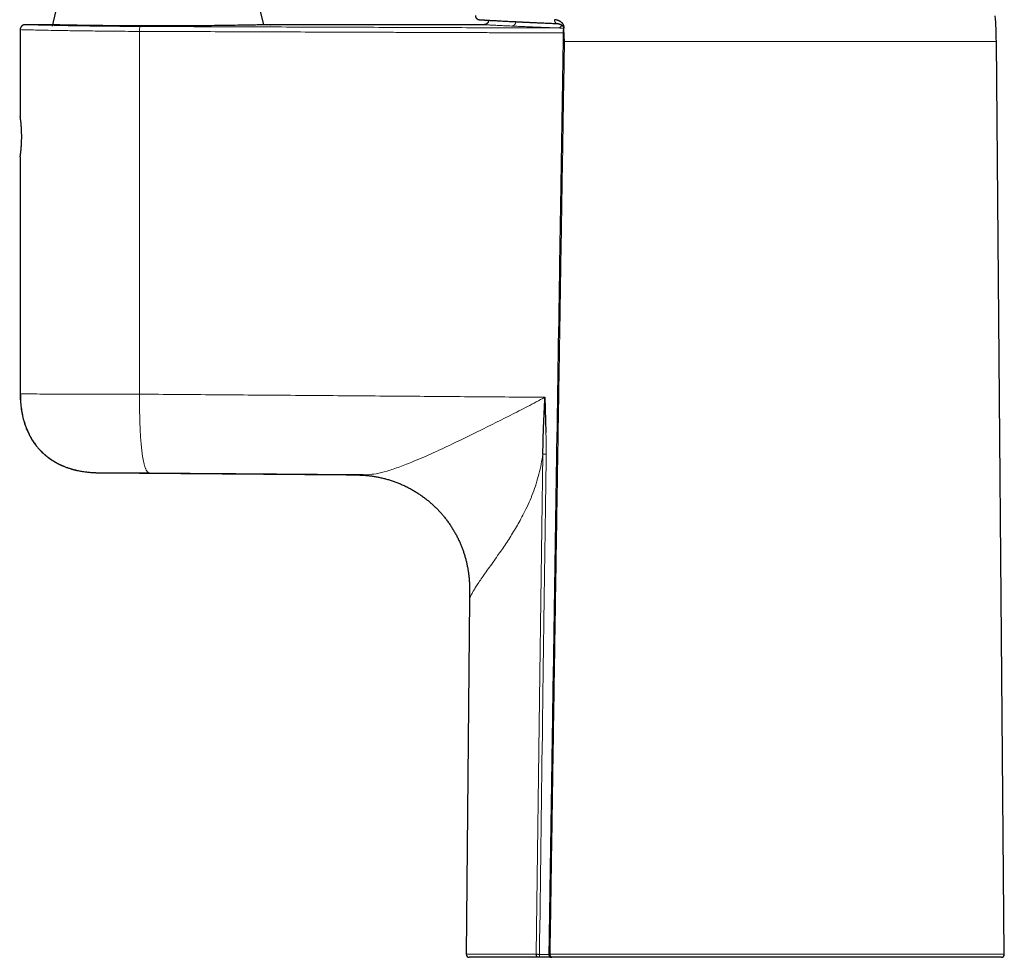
# Model space of a CAD drawing. Header units: millimetres. Extents: x 8 to 819, y 12 to 828.
# Tile 39 of 42: x 558 to 658, y 490 to 585. Entities that reach past the tile are written whole.
import ezdxf

# ---------------------------------------------------------------- set-up
doc = ezdxf.new("R2010")
doc.units = ezdxf.units.MM

msp = doc.modelspace()

# ---------------------------------------------------------------- linework, layer by layer
at = {"color": 7, "linetype": 'Continuous', "lineweight": 30}
for p, q in [((561.965, 587.987), (561.215, 584.787)), ((582.684, 584.923), (581.965, 587.987)), ((560.57, 584.937), (558.466, 584.937)), ((605.03, 584.937), (583.349, 584.937)), ((557.965, 584.437), (557.965, 575.637)), ((657.866, 490.59), (657.057, 583.23)), ((557.965, 571.537), (557.965, 547.468)), ((557.965, 547.468), (558.015, 547.467)), ((611.23, 547.121), (611.337, 543.537)), ((565.542, 539.476), (565.896, 539.468)), ((565.896, 539.468), (591.052, 539.248)), ((591.052, 539.248), (591.425, 539.245)), ((603.56, 526.637), (603.246, 490.59)), ((610.57, 490.287), (603.546, 490.287)), ((611.928, 490.287), (610.706, 490.287)), ((657.566, 490.287), (611.965, 490.287))]:
    msp.add_line(p, q, dxfattribs=at)
at = {"color": 252, "linetype": 'Continuous', "lineweight": 0}
for p, q in [((570.081, 584.258), (570.081, 547.44)), ((657.057, 583.23), (613.218, 583.23)), ((558.015, 547.467), (557.965, 547.468)), ((603.246, 490.59), (610.355, 490.59)), ((610.678, 490.587), (611.637, 490.587)), ((611.758, 490.59), (657.866, 490.59))]:
    msp.add_line(p, q, dxfattribs=at)
at = {"color": 252, "linetype": 'Continuous', "lineweight": 0, "flags": 128}
for points in [[(612.2, 585.446), (612.201, 585.404), (612.206, 585.363), (612.213, 585.322), (612.224, 585.283), (612.237, 585.247), (612.253, 585.212), (612.271, 585.18), (612.292, 585.151), (612.315, 585.126), (612.339, 585.104), (612.365, 585.086), (612.392, 585.072), (612.421, 585.062), (612.45, 585.057), (612.459, 585.056)], [(610.355, 490.59), (610.73, 519.009), (611.023, 541.338)], [(611.758, 490.59), (611.759, 490.553), (611.764, 490.518), (611.771, 490.483), (611.781, 490.449), (611.794, 490.418), (611.81, 490.389), (611.827, 490.363), (611.847, 490.341), (611.868, 490.322), (611.891, 490.307), (611.915, 490.296), (611.94, 490.289), (611.965, 490.287)]]:
    msp.add_lwpolyline(points, dxfattribs=at)
at = {"color": 7, "linetype": 'Continuous', "lineweight": 30, "flags": 128}
msp.add_lwpolyline([(613.109, 584.604), (613.105, 584.578), (613.102, 584.551)], dxfattribs=at)
at = {"color": 7, "linetype": 'Continuous', "lineweight": 30}
for centre, radius, start, end in [((617.059, 582.881), 40, 0.5, 4.24408), ((603.546, 490.587), 0.3, 179.5, 270), ((657.566, 490.587), 0.3, 270, 0.5)]:
    msp.add_arc(centre, radius, start, end, dxfattribs=at)
at = {"color": 252, "linetype": 'Continuous', "lineweight": 0}
for centre, radius, start, end in [((571.12, 584.373), 1.045, 158.36575, 186.29816), ((607.81, 585.273), 0.474, 273.77654, 356.45445), ((612.557, 584.988), 0.388, 278.81339, 347.65001), ((613.19, 584.846), 0.256, 251.46921, 264.1904)]:
    msp.add_arc(centre, radius, start, end, dxfattribs=at)
at = {"color": 7, "linetype": 'Continuous', "lineweight": 30}
for points, knots in [([(604.184, 585.873), (604.184, 585.854), (604.182, 585.817), (604.19, 585.764), (604.203, 585.715), (604.222, 585.669), (604.245, 585.628), (604.271, 585.592), (604.303, 585.556), (604.344, 585.521), (604.392, 585.491), (604.441, 585.469), (604.49, 585.453), (604.527, 585.448), (604.546, 585.446)], [0, 0, 0, 0, 0.091933, 0.179381, 0.260614, 0.334225, 0.418733, 0.487001, 0.551426, 0.649519, 0.748557, 0.822374, 0.906804, 1, 1, 1, 1]), ([(558.465, 584.937), (558.445, 584.937), (558.406, 584.935), (558.351, 584.925), (558.301, 584.91), (558.257, 584.892), (558.219, 584.873), (558.189, 584.854), (558.163, 584.836), (558.136, 584.814), (558.103, 584.783), (558.065, 584.739), (558.031, 584.687), (558.003, 584.63), (557.982, 584.571), (557.968, 584.506), (557.966, 584.46), (557.965, 584.437)], [0, 0, 0, 0, 0.0764397, 0.1486421, 0.2154935, 0.2760843, 0.3297194, 0.3759047, 0.414315, 0.4499648, 0.5098785, 0.5842131, 0.6722443, 0.7464536, 0.826658, 0.911654, 1, 1, 1, 1]), ([(583.349, 584.937), (583.354, 584.937), (583.383, 584.938), (583.241, 584.935), (582.915, 584.928), (582.392, 584.916), (581.695, 584.903), (580.831, 584.887), (579.817, 584.87), (578.662, 584.854), (577.388, 584.839), (576.03, 584.826), (574.613, 584.816), (573.158, 584.811), (571.683, 584.809), (570.205, 584.813), (568.748, 584.82), (567.34, 584.831), (566.017, 584.844), (564.804, 584.86), (563.71, 584.876), (562.753, 584.893), (561.949, 584.908), (561.308, 584.921), (560.85, 584.931), (560.628, 584.936), (560.55, 584.938), (560.569, 584.937), (560.57, 584.937)], [0, 0, 0, 0, 0.007891, 0.049277, 0.091426, 0.1336, 0.175093, 0.216649, 0.258092, 0.299575, 0.341821, 0.383825, 0.42517, 0.466557, 0.507882, 0.549253, 0.591367, 0.633562, 0.674974, 0.716314, 0.757767, 0.799133, 0.841136, 0.883347, 0.924841, 0.966367, 0.997541, 1, 1, 1, 1]), ([(604.546, 585.445), (604.547, 585.445), (604.548, 585.445), (604.557, 585.445), (604.569, 585.444), (604.586, 585.443), (604.605, 585.442), (604.627, 585.441), (604.652, 585.439), (604.678, 585.438), (604.706, 585.436), (604.735, 585.434), (604.765, 585.433), (604.796, 585.431), (604.828, 585.429), (604.859, 585.427), (604.89, 585.425), (604.92, 585.424), (604.949, 585.422), (604.978, 585.42), (605.007, 585.419), (605.037, 585.417), (605.067, 585.415), (605.099, 585.414), (605.152, 585.411), (605.228, 585.406), (605.338, 585.4), (605.465, 585.393), (605.608, 585.385), (605.763, 585.376), (605.928, 585.367), (606.103, 585.358), (606.289, 585.348), (606.493, 585.337), (606.715, 585.325), (606.958, 585.312), (607.213, 585.299), (607.46, 585.286), (607.694, 585.274), (607.908, 585.263), (608.123, 585.252), (608.292, 585.244), (608.415, 585.238), (608.491, 585.234), (608.566, 585.23), (608.643, 585.226), (608.724, 585.222), (608.811, 585.218), (608.907, 585.214), (609.013, 585.208), (609.129, 585.203), (609.256, 585.197), (609.394, 585.19), (609.541, 585.183), (609.7, 585.176), (609.869, 585.168), (610.049, 585.16), (610.241, 585.151), (610.444, 585.142), (610.66, 585.132), (610.889, 585.122), (611.126, 585.112), (611.371, 585.101), (611.624, 585.091), (611.89, 585.079), (612.168, 585.068), (612.361, 585.06), (612.459, 585.056)], [0, 0, 0, 0, 0.017384, 0.034222, 0.050506, 0.066231, 0.08139, 0.095725, 0.109506, 0.122732, 0.135399, 0.147747, 0.15951, 0.170687, 0.181276, 0.191279, 0.200693, 0.20952, 0.21776, 0.225444, 0.233011, 0.240606, 0.248226, 0.255873, 0.263547, 0.284793, 0.306251, 0.331408, 0.356827, 0.382279, 0.407734, 0.433204, 0.4587, 0.48423, 0.5127, 0.54117, 0.569629, 0.598066, 0.619972, 0.641249, 0.661895, 0.681912, 0.688892, 0.695793, 0.702613, 0.709356, 0.71643, 0.724133, 0.732464, 0.741424, 0.751484, 0.762234, 0.773673, 0.785802, 0.798619, 0.812126, 0.826322, 0.841206, 0.856778, 0.873039, 0.889987, 0.907622, 0.924878, 0.942744, 0.96122, 0.980306, 1, 1, 1, 1]), ([(605.527, 585.387), (605.524, 585.368), (605.52, 585.332), (605.505, 585.281), (605.488, 585.235), (605.466, 585.192), (605.442, 585.153), (605.416, 585.119), (605.389, 585.089), (605.357, 585.059), (605.315, 585.025), (605.265, 584.995), (605.212, 584.97), (605.156, 584.952), (605.094, 584.94), (605.051, 584.938), (605.03, 584.937)], [0, 0, 0, 0, 0.077242, 0.14984, 0.216794, 0.277298, 0.346896, 0.403009, 0.450278, 0.509789, 0.583638, 0.671202, 0.745181, 0.825389, 0.910761, 1, 1, 1, 1]), ([(613.164, 584.592), (613.168, 584.614), (613.174, 584.658), (613.172, 584.724), (613.164, 584.784), (613.151, 584.831), (613.139, 584.867), (613.128, 584.894), (613.117, 584.918), (613.106, 584.94), (613.095, 584.96), (613.084, 584.978), (613.063, 585.013), (613.028, 585.061), (612.977, 585.118), (612.924, 585.168), (612.871, 585.212), (612.813, 585.252), (612.75, 585.292), (612.678, 585.329), (612.599, 585.363), (612.515, 585.392), (612.431, 585.415), (612.349, 585.431), (612.273, 585.441), (612.224, 585.444), (612.2, 585.446)], [0, 0, 0, 0, 0.038656, 0.075389, 0.110388, 0.143585, 0.161604, 0.178818, 0.195151, 0.210536, 0.224917, 0.238265, 0.250554, 0.303057, 0.354633, 0.404882, 0.453419, 0.499974, 0.556202, 0.616645, 0.681296, 0.750109, 0.819134, 0.883872, 0.94419, 1, 1, 1, 1]), ([(612.459, 585.056), (612.474, 585.055), (612.502, 585.054), (612.538, 585.05), (612.565, 585.047), (612.588, 585.043), (612.606, 585.04), (612.625, 585.036), (612.646, 585.031), (612.667, 585.026), (612.687, 585.021), (612.707, 585.015), (612.73, 585.007), (612.757, 584.998), (612.783, 584.988), (612.806, 584.978), (612.826, 584.969), (612.843, 584.961), (612.864, 584.949), (612.889, 584.936), (612.914, 584.92), (612.939, 584.903), (612.964, 584.884), (612.989, 584.863), (613.01, 584.843), (613.029, 584.823), (613.045, 584.804), (613.061, 584.783), (613.074, 584.763), (613.083, 584.746), (613.088, 584.736), (613.093, 584.726), (613.098, 584.712), (613.104, 584.694), (613.109, 584.67), (613.113, 584.639), (613.11, 584.616), (613.109, 584.604)], [0, 0, 0, 0, 0.0515356, 0.0951172, 0.1300124, 0.1557425, 0.1800686, 0.2009516, 0.2268854, 0.2571873, 0.2829766, 0.3027028, 0.3330384, 0.370671, 0.405413, 0.4362128, 0.4617453, 0.4815899, 0.5044695, 0.5482305, 0.5824888, 0.6131847, 0.6572307, 0.6935037, 0.729659, 0.7605407, 0.7889871, 0.8183607, 0.8533029, 0.869596, 0.8828119, 0.8931956, 0.9057608, 0.9235324, 0.9451112, 0.9700959, 1, 1, 1, 1]), ([(613.102, 584.551), (613.102, 584.545), (613.098, 584.348), (613.092, 583.966), (613.083, 583.409), (613.074, 582.866), (613.066, 582.339), (613.058, 581.829), (613.05, 581.335), (613.042, 580.854), (613.034, 580.383), (613.027, 579.922), (613.02, 579.472), (613.013, 579.035), (613.006, 578.612), (612.999, 578.202), (612.993, 577.806), (612.987, 577.424), (612.981, 577.055), (612.975, 576.7), (612.969, 576.358), (612.964, 576.03), (612.959, 575.715), (612.954, 575.415), (612.95, 575.135), (612.946, 574.875), (612.942, 574.634), (612.938, 574.401), (612.934, 574.17), (612.931, 573.939), (612.923, 573.469), (612.912, 572.758), (612.896, 571.802), (612.881, 570.837), (612.865, 569.862), (612.849, 568.878), (612.782, 564.681), (612.62, 554.492), (612.339, 536.592), (612.099, 521.12), (611.956, 511.749), (611.932, 510.203), (611.922, 509.55), (611.912, 508.902), (611.902, 508.222), (611.891, 507.515), (611.88, 506.784), (611.869, 506.068), (611.858, 505.369), (611.848, 504.686), (611.84, 504.166), (611.834, 503.803), (611.831, 503.587), (611.827, 503.359), (611.824, 503.118), (611.82, 502.865), (611.816, 502.605), (611.812, 502.339), (611.808, 502.066), (611.803, 501.783), (611.799, 501.488), (611.794, 501.17), (611.789, 500.827), (611.783, 500.459), (611.777, 500.078), (611.771, 499.682), (611.765, 499.273), (611.759, 498.85), (611.752, 498.413), (611.745, 497.962), (611.738, 497.498), (611.731, 497.02), (611.724, 496.528), (611.716, 496.023), (611.708, 495.503), (611.7, 494.97), (611.692, 494.423), (611.683, 493.854), (611.674, 493.26), (611.665, 492.643), (611.655, 492.011), (611.645, 491.364), (611.638, 490.889), (611.634, 490.63), (611.634, 490.593)], [0, 0, 0, 0, 0.000213, 0.006283, 0.012208, 0.01799, 0.023627, 0.029024, 0.034281, 0.0394, 0.04438, 0.049318, 0.054111, 0.05876, 0.063264, 0.067624, 0.071839, 0.075909, 0.079834, 0.083615, 0.087251, 0.090743, 0.09409, 0.097292, 0.100349, 0.103025, 0.105579, 0.108035, 0.110488, 0.112946, 0.115412, 0.125481, 0.135653, 0.145929, 0.156308, 0.166791, 0.177336, 0.290327, 0.492095, 0.748891, 0.784324, 0.791285, 0.798245, 0.805177, 0.811994, 0.819951, 0.827738, 0.835352, 0.842796, 0.850068, 0.857169, 0.859367, 0.861662, 0.864089, 0.866648, 0.869339, 0.872162, 0.874946, 0.877847, 0.880865, 0.884001, 0.887254, 0.891025, 0.894941, 0.899004, 0.903213, 0.907569, 0.912071, 0.91672, 0.921515, 0.926456, 0.931544, 0.936778, 0.942159, 0.947686, 0.95336, 0.95918, 0.965147, 0.971554, 0.978123, 0.984852, 0.991742, 0.998792, 1, 1, 1, 1]), ([(613.103, 584.551), (613.103, 584.551), (613.103, 584.551), (613.112, 584.549), (613.129, 584.547), (613.147, 584.546), (613.155, 584.545)], [0, 0, 0, 0, 0.185138, 0.461986, 0.734617, 1, 1, 1, 1]), ([(613.155, 584.545), (613.157, 584.553), (613.16, 584.569), (613.163, 584.585), (613.164, 584.592)], [0, 0, 0, 0, 0.56, 1, 1, 1, 1]), ([(613.218, 583.23), (613.204, 583.475), (613.18, 583.914), (613.163, 584.352), (613.155, 584.545)], [0, 0, 0, 0, 0.560001, 1, 1, 1, 1]), ([(557.965, 571.537), (557.966, 571.538), (557.966, 571.54), (557.968, 571.556), (557.971, 571.576), (557.974, 571.594), (557.975, 571.605), (557.977, 571.617), (557.979, 571.63), (557.981, 571.644), (557.983, 571.66), (557.985, 571.676), (557.988, 571.698), (557.992, 571.728), (557.998, 571.77), (558.004, 571.821), (558.012, 571.882), (558.021, 571.954), (558.03, 572.039), (558.041, 572.136), (558.051, 572.239), (558.06, 572.343), (558.069, 572.443), (558.075, 572.522), (558.079, 572.578), (558.082, 572.613), (558.084, 572.647), (558.086, 572.681), (558.089, 572.712), (558.091, 572.743), (558.092, 572.773), (558.096, 572.844), (558.102, 572.957), (558.108, 573.116), (558.113, 573.274), (558.116, 573.431), (558.117, 573.583), (558.116, 573.731), (558.113, 573.876), (558.11, 574.007), (558.106, 574.121), (558.103, 574.194), (558.101, 574.244), (558.099, 574.27), (558.098, 574.295), (558.097, 574.321), (558.095, 574.346), (558.093, 574.393), (558.088, 574.466), (558.082, 574.565), (558.073, 574.675), (558.064, 574.793), (558.053, 574.916), (558.041, 575.031), (558.03, 575.133), (558.021, 575.217), (558.012, 575.289), (558.006, 575.339), (558.002, 575.371), (558, 575.391), (557.997, 575.409), (557.995, 575.425), (557.993, 575.441), (557.991, 575.455), (557.989, 575.468), (557.985, 575.498), (557.979, 575.54), (557.973, 575.585), (557.969, 575.616), (557.966, 575.632), (557.965, 575.639), (557.965, 575.637), (557.965, 575.637)], [0, 0, 0, 0, 0.02233, 0.045112, 0.068348, 0.075282, 0.082256, 0.08927, 0.096324, 0.103417, 0.11055, 0.117723, 0.124937, 0.138056, 0.152755, 0.169033, 0.18689, 0.206327, 0.227343, 0.249938, 0.272302, 0.293083, 0.312281, 0.329895, 0.336383, 0.342626, 0.348625, 0.354379, 0.35989, 0.365155, 0.370177, 0.374954, 0.401003, 0.426523, 0.451518, 0.47599, 0.499942, 0.522085, 0.54477, 0.568, 0.583633, 0.599505, 0.603702, 0.607916, 0.612146, 0.616392, 0.620655, 0.624934, 0.640028, 0.657413, 0.67709, 0.699059, 0.723319, 0.74987, 0.772183, 0.792926, 0.812099, 0.829701, 0.836188, 0.842432, 0.848433, 0.854192, 0.859709, 0.864984, 0.870016, 0.874805, 0.901025, 0.926628, 0.951618, 0.975998, 0.999769, 1, 1, 1, 1]), ([(557.965, 547.471), (557.969, 547.236), (557.977, 546.77), (558.044, 546.08), (558.153, 545.408), (558.309, 544.758), (558.509, 544.131), (558.684, 543.734), (558.771, 543.537)], [0, 0, 0, 0, 0.174169, 0.345344, 0.513431, 0.678452, 0.840552, 1, 1, 1, 1]), ([(557.977, 547.471), (557.978, 547.35), (557.98, 547.113), (557.996, 546.764), (558.022, 546.426), (558.058, 546.101), (558.102, 545.79), (558.154, 545.494), (558.213, 545.21), (558.278, 544.939), (558.35, 544.678), (558.427, 544.428), (558.51, 544.188), (558.597, 543.959), (558.687, 543.742), (558.78, 543.537), (558.874, 543.345), (558.969, 543.164), (559.065, 542.992), (559.171, 542.816), (559.286, 542.637), (559.41, 542.456), (559.533, 542.29), (559.652, 542.138), (559.771, 541.994), (559.893, 541.856), (560.036, 541.702), (560.204, 541.534), (560.399, 541.353), (560.603, 541.179), (560.818, 541.01), (561.038, 540.852), (561.262, 540.704), (561.49, 540.565), (561.727, 540.434), (561.97, 540.31), (562.218, 540.196), (562.48, 540.087), (562.753, 539.984), (563.037, 539.89), (563.316, 539.808), (563.581, 539.74), (563.832, 539.683), (564.072, 539.636), (564.313, 539.594), (564.557, 539.559), (564.79, 539.531), (565.01, 539.51), (565.21, 539.494), (565.365, 539.485), (565.475, 539.479), (565.543, 539.476), (565.61, 539.474), (565.672, 539.472), (565.73, 539.47), (565.784, 539.469), (565.824, 539.469), (565.845, 539.468), (565.851, 539.468)], [0, 0, 0, 0, 0.0282748, 0.0556367, 0.0820965, 0.1076669, 0.1323626, 0.1557818, 0.1783892, 0.200202, 0.2212377, 0.2418755, 0.2617442, 0.280862, 0.2992462, 0.3169132, 0.3335819, 0.3495877, 0.3649432, 0.3796602, 0.3978364, 0.414973, 0.4310869, 0.446192, 0.4605181, 0.4748848, 0.4893739, 0.509874, 0.5306413, 0.5516935, 0.573049, 0.5947274, 0.6152698, 0.6361274, 0.657317, 0.678855, 0.7003263, 0.7213196, 0.7454425, 0.7688873, 0.7916412, 0.8136894, 0.8331068, 0.8520734, 0.8711825, 0.8904932, 0.9100065, 0.9263839, 0.942229, 0.9573079, 0.9627624, 0.9681019, 0.9733044, 0.978593, 0.9842118, 0.990355, 0.9971631, 1, 1, 1, 1]), ([(611.022, 541.36), (611.036, 541.997), (611.063, 543.275), (611.143, 545.194), (611.201, 546.477), (611.23, 547.121)], [0, 0, 0, 0, 0.331898, 0.664657, 1, 1, 1, 1]), ([(558.771, 543.537), (558.814, 543.447), (558.901, 543.268), (559.046, 543.007), (559.199, 542.753), (559.363, 542.507), (559.536, 542.271), (559.717, 542.045), (559.907, 541.828), (560.106, 541.621), (560.315, 541.42), (560.534, 541.228), (560.764, 541.044), (561.002, 540.87), (561.249, 540.706), (561.504, 540.552), (561.766, 540.408), (562.036, 540.275), (562.313, 540.151), (562.597, 540.038), (562.887, 539.936), (563.184, 539.843), (563.486, 539.761), (563.793, 539.69), (564.049, 539.638), (564.203, 539.614), (564.252, 539.606)], [0, 0, 0, 0, 0.042649, 0.085041, 0.127206, 0.169179, 0.210997, 0.251954, 0.292838, 0.333685, 0.374536, 0.416266, 0.458081, 0.500022, 0.542128, 0.584434, 0.626975, 0.669783, 0.712885, 0.756307, 0.800069, 0.84419, 0.888685, 0.933563, 0.978832, 1, 1, 1, 1]), ([(591.403, 539.245), (591.458, 539.245), (591.568, 539.244), (591.715, 539.243), (591.844, 539.243), (591.955, 539.242), (592.027, 539.242), (592.064, 539.241)], [0, 0, 0, 0, 0.249689, 0.499927, 0.666508, 0.832843, 1, 1, 1, 1]), ([(591.846, 539.243), (591.979, 539.242), (592.243, 539.241), (592.64, 539.228), (593.034, 539.201), (593.425, 539.162), (593.811, 539.11), (594.196, 539.045), (594.581, 538.966), (594.965, 538.874), (595.349, 538.767), (595.728, 538.647), (596.103, 538.514), (596.474, 538.368), (596.839, 538.209), (597.198, 538.038), (597.551, 537.854), (597.898, 537.659), (598.237, 537.451), (598.57, 537.232), (598.895, 537.002), (599.211, 536.761), (599.511, 536.516), (599.794, 536.268), (600.06, 536.019), (600.319, 535.762), (600.569, 535.496), (600.811, 535.223), (601.05, 534.933), (601.287, 534.627), (601.52, 534.304), (601.741, 533.973), (601.951, 533.635), (602.149, 533.29), (602.336, 532.938), (602.505, 532.59), (602.658, 532.247), (602.796, 531.909), (602.923, 531.567), (603.039, 531.221), (603.144, 530.871), (603.238, 530.519), (603.32, 530.163), (603.391, 529.805), (603.451, 529.446), (603.499, 529.084), (603.536, 528.721), (603.56, 528.383), (603.572, 528.07), (603.571, 527.784), (603.567, 527.497), (603.565, 527.21), (603.563, 526.924), (603.561, 526.733), (603.56, 526.637)], [0, 0, 0, 0, 0.020461, 0.040937, 0.061412, 0.081521, 0.10163, 0.12174, 0.14185, 0.162371, 0.182892, 0.203412, 0.223931, 0.24445, 0.264968, 0.285487, 0.306006, 0.326526, 0.347046, 0.367566, 0.388086, 0.408606, 0.429124, 0.447932, 0.466739, 0.485545, 0.504351, 0.523158, 0.541965, 0.562484, 0.583004, 0.603524, 0.624044, 0.644564, 0.665084, 0.685603, 0.704412, 0.723222, 0.742031, 0.760841, 0.779652, 0.798463, 0.817274, 0.836084, 0.854894, 0.873703, 0.892512, 0.911327, 0.926105, 0.940877, 0.955653, 0.970435, 0.985218, 1, 1, 1, 1]), ([(610.57, 490.287), (610.542, 490.292), (610.484, 490.301), (610.412, 490.371), (610.363, 490.471), (610.358, 490.55), (610.355, 490.59)], [0, 0, 0, 0, 0.249999, 0.499999, 0.75, 1, 1, 1, 1]), ([(610.706, 490.287), (610.699, 490.287), (610.685, 490.287), (610.667, 490.287), (610.648, 490.287), (610.615, 490.287), (610.589, 490.287), (610.57, 490.287)], [0, 0, 0, 0, 0.137582, 0.279698, 0.421989, 0.5617, 1, 1, 1, 1]), ([(611.637, 490.592), (611.637, 490.58), (611.638, 490.557), (611.644, 490.515), (611.658, 490.473), (611.678, 490.434), (611.695, 490.407), (611.714, 490.384), (611.736, 490.362), (611.764, 490.34), (611.795, 490.321), (611.828, 490.306), (611.862, 490.296), (611.898, 490.289), (611.923, 490.288), (611.935, 490.287)], [0, 0, 0, 0, 0.072777, 0.143125, 0.272964, 0.349523, 0.416687, 0.474618, 0.53828, 0.613118, 0.698352, 0.768324, 0.842587, 0.920177, 1, 1, 1, 1]), ([(611.965, 490.287), (611.958, 490.287), (611.945, 490.287), (611.935, 490.287), (611.935, 490.287), (611.935, 490.287)], [0, 0, 0, 0, 0.486757, 0.973461, 1, 1, 1, 1])]:
    msp.add_open_spline(points, degree=3, knots=knots, dxfattribs=at)
at = {"color": 252, "linetype": 'Continuous', "lineweight": 0}
for points, knots in [([(558.466, 584.937), (558.466, 584.937), (558.393, 584.939), (558.645, 584.932), (559.258, 584.917), (560.316, 584.89), (561.741, 584.859), (563.493, 584.825), (565.528, 584.795), (567.761, 584.77), (569.354, 584.762), (570.148, 584.758)], [0, 0, 0, 0, 0.000218, 0.124378, 0.249846, 0.37549, 0.499989, 0.624469, 0.74962, 0.875097, 1, 1, 1, 1]), ([(570.148, 584.758), (571.467, 584.753), (574.103, 584.743), (578.06, 584.729), (582.019, 584.714), (585.979, 584.7), (589.942, 584.685), (593.83, 584.671), (597.645, 584.657), (601.385, 584.643), (605.127, 584.63), (608.871, 584.617), (611.368, 584.609), (612.616, 584.604)], [0, 0, 0, 0, 0.093354, 0.186699, 0.280037, 0.373369, 0.466698, 0.560024, 0.648016, 0.736008, 0.824002, 0.911999, 1, 1, 1, 1]), ([(607.841, 584.8), (607.727, 584.806), (607.5, 584.816), (607.185, 584.831), (606.89, 584.845), (606.617, 584.858), (606.365, 584.87), (606.134, 584.881), (605.924, 584.892), (605.736, 584.901), (605.569, 584.91), (605.425, 584.917), (605.303, 584.923), (605.203, 584.928), (605.125, 584.932), (605.07, 584.935), (605.036, 584.937), (605.032, 584.937), (605.03, 584.937)], [0, 0, 0, 0, 0.062746, 0.125327, 0.187796, 0.25021, 0.312624, 0.375092, 0.437671, 0.500414, 0.562959, 0.625372, 0.687707, 0.750019, 0.812363, 0.874793, 0.937363, 1, 1, 1, 1]), ([(605.527, 585.387), (605.527, 585.387), (605.519, 585.387), (605.55, 585.386), (605.59, 585.385), (605.642, 585.383), (605.651, 585.383)], [0, 0, 0, 0, 0.000624, 0.447569, 0.902578, 1, 1, 1, 1]), ([(612.616, 584.604), (612.462, 584.61), (612.155, 584.621), (611.71, 584.638), (611.278, 584.655), (610.859, 584.671), (610.454, 584.687), (610.062, 584.703), (609.693, 584.719), (609.348, 584.733), (609.023, 584.747), (608.71, 584.761), (608.409, 584.775), (608.117, 584.788), (607.933, 584.796), (607.841, 584.8)], [0, 0, 0, 0, 0.080528, 0.160785, 0.240822, 0.320689, 0.400438, 0.48012, 0.559787, 0.632848, 0.705978, 0.77922, 0.852611, 0.926191, 1, 1, 1, 1]), ([(570.081, 584.258), (569.703, 584.26), (568.876, 584.264), (567.563, 584.274), (566.242, 584.287), (564.959, 584.303), (563.901, 584.317), (562.971, 584.331), (562.173, 584.344), (561.215, 584.362), (560.215, 584.382), (559.308, 584.402), (558.558, 584.42), (558.106, 584.432), (557.913, 584.439), (557.966, 584.437), (557.966, 584.437)], [0, 0, 0, 0, 0.0572271, 0.1248985, 0.2030107, 0.2684629, 0.3397891, 0.3906167, 0.4440564, 0.500108, 0.5984069, 0.6907086, 0.7770117, 0.8951376, 0.9997843, 1, 1, 1, 1]), ([(613.094, 584.103), (613.091, 584.103), (612.847, 584.104), (612.358, 584.105), (611.623, 584.108), (610.876, 584.11), (610.121, 584.113), (609.358, 584.116), (608.588, 584.118), (607.807, 584.121), (607.007, 584.124), (606.19, 584.127), (605.356, 584.13), (604.509, 584.133), (603.649, 584.136), (602.777, 584.139), (601.893, 584.142), (600.996, 584.145), (600.087, 584.148), (599.166, 584.152), (598.232, 584.155), (597.286, 584.158), (596.328, 584.162), (595.357, 584.165), (594.42, 584.169), (593.517, 584.172), (592.798, 584.175), (592.343, 584.176), (592.154, 584.177), (592.086, 584.177), (592.018, 584.177), (591.952, 584.178), (591.737, 584.178), (590.849, 584.182), (588.701, 584.19), (585.443, 584.202), (581.599, 584.216), (577.758, 584.23), (573.918, 584.244), (571.36, 584.253), (570.081, 584.258)], [0, 0, 0, 0, 0.000236, 0.016993, 0.034038, 0.051372, 0.068994, 0.086581, 0.104447, 0.122591, 0.141012, 0.160097, 0.17947, 0.199134, 0.219086, 0.239329, 0.25986, 0.280682, 0.301792, 0.323193, 0.344883, 0.366862, 0.389131, 0.411689, 0.434537, 0.454473, 0.474625, 0.484635, 0.486212, 0.487792, 0.489372, 0.490953, 0.492435, 0.50438, 0.552857, 0.642286, 0.731714, 0.821143, 0.910571, 1, 1, 1, 1]), ([(613.102, 584.551), (613.023, 584.565), (612.861, 584.595), (612.699, 584.601), (612.616, 584.604)], [0, 0, 0, 0, 0.490483, 1, 1, 1, 1]), ([(613.218, 583.23), (613.2, 582.071), (613.162, 579.75), (613.105, 576.261), (613.048, 572.76), (612.991, 569.246), (612.934, 565.719), (612.877, 562.18), (612.82, 558.627), (612.762, 555.006), (612.704, 551.314), (612.644, 547.552), (612.584, 543.776), (612.524, 539.986), (612.464, 536.182), (612.404, 532.364), (612.344, 528.533), (612.284, 524.687), (612.224, 520.827), (612.163, 516.954), (612.103, 513.066), (612.044, 509.24), (611.986, 505.474), (611.929, 501.771), (611.872, 498.055), (611.815, 494.326), (611.777, 491.837), (611.758, 490.59)], [0, 0, 0, 0, 0.037521, 0.075179, 0.112974, 0.150906, 0.188975, 0.227182, 0.265525, 0.304005, 0.344464, 0.385074, 0.425834, 0.466744, 0.507805, 0.549016, 0.590378, 0.63189, 0.673552, 0.715364, 0.757327, 0.799441, 0.839285, 0.879263, 0.919375, 0.959621, 1, 1, 1, 1]), ([(558.015, 547.467), (558.052, 547.466), (558.136, 547.464), (558.796, 547.461), (559.879, 547.457), (561.365, 547.454), (563.187, 547.451), (565.293, 547.447), (567.609, 547.444), (569.257, 547.442), (570.081, 547.44)], [0, 0, 0, 0, 0.100005, 0.228576, 0.357147, 0.485717, 0.614288, 0.742859, 0.871429, 1, 1, 1, 1]), ([(570.081, 547.44), (570.08, 547.309), (570.079, 547.049), (570.078, 546.66), (570.08, 546.276), (570.083, 545.898), (570.089, 545.525), (570.096, 545.165), (570.105, 544.819), (570.115, 544.487), (570.127, 544.163), (570.141, 543.845), (570.152, 543.639), (570.157, 543.537)], [0, 0, 0, 0, 0.09783, 0.194757, 0.290753, 0.385798, 0.479886, 0.573019, 0.659969, 0.746106, 0.831461, 0.916075, 1, 1, 1, 1]), ([(570.081, 547.44), (571.358, 547.431), (573.913, 547.411), (577.747, 547.381), (581.582, 547.352), (585.42, 547.322), (589.259, 547.293), (593.027, 547.264), (596.724, 547.235), (600.348, 547.207), (603.974, 547.179), (607.601, 547.151), (610.021, 547.133), (611.23, 547.124)], [0, 0, 0, 0, 0.093333, 0.186667, 0.28, 0.373333, 0.466667, 0.56, 0.648, 0.736, 0.824, 0.912, 1, 1, 1, 1]), ([(604.207, 543.539), (604.789, 543.827), (605.948, 544.403), (607.707, 545.29), (609.473, 546.184), (610.644, 546.81), (611.23, 547.124)], [0, 0, 0, 0, 0.250995, 0.500783, 0.7502, 1, 1, 1, 1]), ([(570.157, 543.537), (570.163, 543.446), (570.173, 543.266), (570.19, 543.002), (570.209, 542.747), (570.229, 542.499), (570.25, 542.261), (570.273, 542.033), (570.297, 541.815), (570.322, 541.605), (570.349, 541.404), (570.377, 541.21), (570.407, 541.025), (570.437, 540.849), (570.469, 540.684), (570.503, 540.529), (570.537, 540.384), (570.572, 540.249), (570.609, 540.125), (570.646, 540.012), (570.685, 539.908), (570.724, 539.816), (570.764, 539.733), (570.805, 539.661), (570.849, 539.597), (570.894, 539.543), (570.942, 539.499), (570.99, 539.467), (571.039, 539.447), (571.072, 539.443), (571.088, 539.441)], [0, 0, 0, 0, 0.034568, 0.068923, 0.103092, 0.137103, 0.170984, 0.204165, 0.237282, 0.270369, 0.303455, 0.33725, 0.371113, 0.405075, 0.439169, 0.473425, 0.507869, 0.542529, 0.577427, 0.612583, 0.648015, 0.683738, 0.719763, 0.756099, 0.792752, 0.83344, 0.874514, 0.915971, 0.957803, 1, 1, 1, 1]), ([(593.226, 539.267), (593.506, 539.289), (594.073, 539.333), (595.191, 539.622), (596.479, 540.053), (598.068, 540.674), (599.937, 541.489), (602.046, 542.478), (603.489, 543.187), (604.206, 543.539)], [0, 0, 0, 0, 0.119834, 0.242746, 0.368019, 0.494704, 0.664437, 0.833142, 1, 1, 1, 1]), ([(611.337, 543.537), (611.337, 543.501), (611.338, 543.435), (611.341, 543.252), (611.344, 542.987), (611.347, 542.72), (611.349, 542.536), (611.355, 542.103), (611.36, 541.701), (611.364, 541.334)], [0, 0, 0, 0, 0.048688, 0.090047, 0.249404, 0.409907, 0.452487, 0.500001, 1, 1, 1, 1]), ([(611.022, 541.359), (610.969, 541.017), (610.864, 540.331), (610.632, 539.327), (610.349, 538.345), (610.012, 537.385), (609.627, 536.448), (609.219, 535.579), (608.818, 534.806), (608.433, 534.12), (608.049, 533.477), (607.652, 532.848), (607.247, 532.232), (606.836, 531.63), (606.396, 530.999), (605.938, 530.353), (605.479, 529.708), (605.055, 529.113), (604.673, 528.565), (604.402, 528.164), (604.22, 527.881), (604.105, 527.698), (604.002, 527.527), (603.91, 527.369), (603.829, 527.223), (603.742, 527.057), (603.661, 526.89), (603.6, 526.747), (603.566, 526.656), (603.562, 526.643), (603.56, 526.637)], [0, 0, 0, 0, 0.039267, 0.078626, 0.118368, 0.158774, 0.200115, 0.242641, 0.280214, 0.314067, 0.348913, 0.384833, 0.4219, 0.460183, 0.499742, 0.549302, 0.599078, 0.649168, 0.699668, 0.750671, 0.772303, 0.793686, 0.814828, 0.835738, 0.856423, 0.876893, 0.911752, 0.943826, 0.973203, 1, 1, 1, 1]), ([(611.364, 541.334), (611.361, 541.088), (611.354, 540.602), (611.344, 539.881), (611.334, 539.177), (611.324, 538.488), (611.315, 537.821), (611.306, 537.173), (611.297, 536.544), (611.288, 535.932), (611.28, 535.331), (611.271, 534.743), (611.263, 534.166), (611.255, 533.607), (611.247, 533.063), (611.24, 532.536), (611.232, 532.025), (611.225, 531.534), (611.218, 531.062), (611.212, 530.61), (611.205, 530.173), (611.2, 529.78), (611.194, 529.429), (611.19, 529.119), (611.185, 528.818), (611.181, 528.503), (611.176, 528.164), (611.17, 527.797), (611.165, 527.415), (611.159, 527.021), (611.153, 526.614), (611.147, 526.179), (611.14, 525.717), (611.133, 525.227), (611.126, 524.72), (611.119, 524.198), (611.112, 523.659), (611.104, 523.104), (611.097, 522.55), (611.089, 521.997), (611.082, 521.445), (611.074, 520.88), (611.066, 520.301), (611.058, 519.708), (611.051, 519.135), (611.043, 518.582), (611.036, 518.052), (611.029, 517.512), (611.023, 517.067), (611.019, 516.72), (611.016, 516.473), (611.012, 516.224), (611.01, 516.008), (611.007, 515.831), (611.006, 515.696), (611.004, 515.57), (611.002, 515.45), (611, 515.238), (610.996, 514.932), (610.99, 514.53), (610.985, 514.126), (610.98, 513.723), (610.975, 513.319), (610.874, 505.607), (610.775, 498.03), (610.678, 490.587)], [0, 0, 0, 0, 0.014525, 0.028729, 0.042611, 0.056172, 0.069411, 0.0821, 0.094479, 0.106548, 0.118307, 0.129986, 0.141341, 0.152374, 0.163084, 0.173471, 0.183534, 0.193275, 0.202507, 0.21143, 0.220042, 0.228343, 0.234648, 0.240762, 0.246684, 0.252436, 0.259425, 0.266674, 0.274183, 0.281953, 0.289985, 0.29828, 0.30763, 0.317294, 0.327274, 0.33757, 0.348184, 0.359117, 0.37037, 0.380966, 0.391833, 0.40297, 0.41438, 0.426062, 0.438017, 0.448271, 0.458719, 0.469361, 0.480199, 0.485029, 0.489897, 0.494803, 0.499737, 0.502633, 0.50528, 0.507741, 0.510081, 0.512365, 0.520247, 0.528198, 0.536149, 0.544099, 0.55205, 0.56, 1, 1, 1, 1]), ([(611.022, 541.338), (611.026, 541.338), (611.037, 541.338), (611.058, 541.338), (611.088, 541.337), (611.124, 541.337), (611.164, 541.336), (611.205, 541.336), (611.245, 541.335), (611.281, 541.335), (611.31, 541.334), (611.332, 541.334), (611.349, 541.334), (611.36, 541.334), (611.366, 541.334)], [0, 0, 0, 0, 0.047731, 0.116168, 0.210133, 0.322635, 0.442873, 0.563899, 0.68061, 0.78275, 0.860827, 0.914297, 0.957273, 1, 1, 1, 1]), ([(571.088, 539.441), (570.986, 539.442), (570.782, 539.443), (570.48, 539.445), (570.181, 539.448), (569.888, 539.45), (569.601, 539.451), (569.321, 539.453), (569.047, 539.455), (568.781, 539.456), (568.523, 539.458), (568.273, 539.459), (568.033, 539.46), (567.802, 539.461), (567.581, 539.462), (567.372, 539.463), (567.175, 539.464), (566.991, 539.465), (566.819, 539.465), (566.662, 539.466), (566.519, 539.466), (566.389, 539.467), (566.275, 539.467), (566.175, 539.467), (566.089, 539.467), (566.019, 539.468), (565.964, 539.468), (565.925, 539.468), (565.9, 539.468), (565.897, 539.468), (565.896, 539.468)], [0, 0, 0, 0, 0.035796, 0.071529, 0.107296, 0.142976, 0.178432, 0.213897, 0.249466, 0.284973, 0.320443, 0.35597, 0.3917, 0.427485, 0.463286, 0.499199, 0.535061, 0.570877, 0.60674, 0.64253, 0.678101, 0.713681, 0.749363, 0.785002, 0.820602, 0.856254, 0.892121, 0.928048, 0.963976, 1, 1, 1, 1]), ([(571.088, 539.441), (572.316, 539.431), (574.773, 539.412), (578.46, 539.383), (582.149, 539.354), (585.839, 539.325), (589.531, 539.297), (591.994, 539.278), (593.226, 539.268)], [0, 0, 0, 0, 0.166678, 0.333348, 0.500012, 0.666675, 0.833336, 1, 1, 1, 1]), ([(591.052, 539.248), (591.056, 539.248), (591.064, 539.248), (591.133, 539.249), (591.241, 539.25), (591.394, 539.251), (591.59, 539.253), (591.83, 539.255), (592.113, 539.258), (592.44, 539.261), (592.809, 539.264), (593.086, 539.267), (593.226, 539.268)], [0, 0, 0, 0, 0.093056, 0.187073, 0.282287, 0.378924, 0.477201, 0.577324, 0.679487, 0.783875, 0.890659, 1, 1, 1, 1]), ([(610.355, 490.59), (610.372, 490.59), (610.418, 490.589), (610.507, 490.589), (610.597, 490.588), (610.657, 490.587), (610.678, 490.587)], [0, 0, 0, 0, 0.181849, 0.500249, 0.81898, 1, 1, 1, 1]), ([(611.638, 490.593), (611.639, 490.592), (611.64, 490.592), (611.685, 490.591), (611.735, 490.59), (611.758, 490.59)], [0, 0, 0, 0, 0.303854, 0.678397, 1, 1, 1, 1])]:
    msp.add_open_spline(points, degree=3, knots=knots, dxfattribs=at)
msp.add_open_spline([(610.678, 490.587), (610.679, 490.548), (610.679, 490.469), (610.686, 490.37), (610.695, 490.301), (610.703, 490.292), (610.706, 490.287)], degree=3, dxfattribs=at)

doc.saveas('drawing.dxf')
